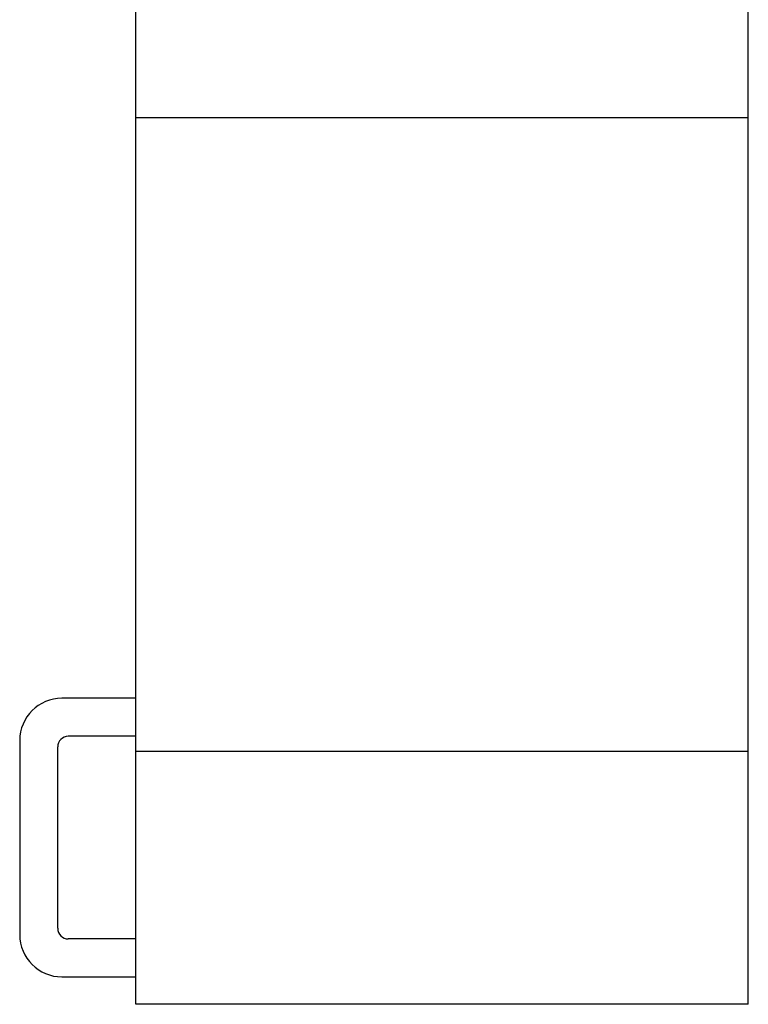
# Model space of a CAD drawing. Header units: millimetres. Extents: x 17.6 to 64, y 9.4 to 104.
# Tile 1 of 4: x 29.5 to 64, y 9.4 to 56. Entities that reach past the tile are written whole.
import ezdxf

# ---------------------------------------------------------------- set-up
doc = ezdxf.new("R2010")
doc.units = ezdxf.units.MM
doc.header["$LTSCALE"] = 7.392797
doc.layers.add('00_COMPONENTS', color=7, linetype='CONTINUOUS')

msp = doc.modelspace()

# ---------------------------------------------------------------- linework, layer by layer
at = {"layer": '00_COMPONENTS', "color": 7, "linetype": 'Continuous'}
for p, q in [((63.974, 9.37), (63.974, 63.37)), ((34.974, 9.37), (34.974, 58.322)), ((63.974, 51.37), (34.974, 51.37)), ((34.974, 23.87), (31.474, 23.87)), ((34.974, 22.07), (31.774, 22.07)), ((29.474, 21.87), (29.474, 12.67)), ((31.274, 12.97), (31.274, 21.57)), ((34.974, 21.37), (63.974, 21.37)), ((34.974, 12.47), (31.774, 12.47)), ((31.474, 10.67), (34.974, 10.67)), ((63.974, 9.37), (34.974, 9.37))]:
    msp.add_line(p, q, dxfattribs=at)
for centre, radius, start, end in [((31.474, 21.87), 2, 90, 180), ((31.774, 21.57), 0.5, 90, 180), ((31.474, 12.67), 2, 180, 270), ((31.774, 12.97), 0.5, 180, 270)]:
    msp.add_arc(centre, radius, start, end, dxfattribs=at)

doc.saveas('drawing.dxf')
